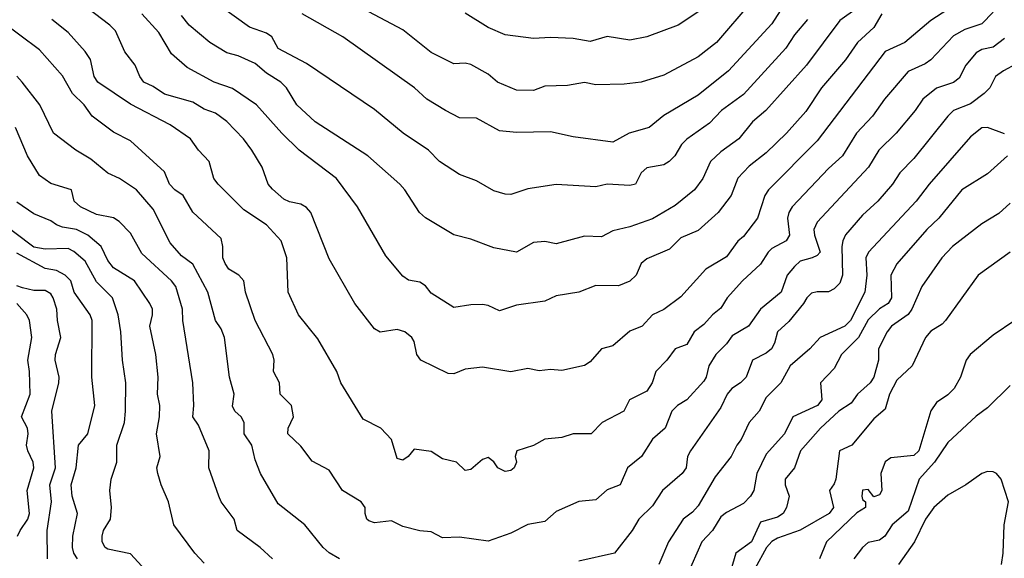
# Model space of a CAD drawing. Header units: metres. Extents: x -51132 to -49532, y -231222 to -229437.
# Tile 202 of 256: x -50593 to -50507, y -230346 to -230298. Entities that reach past the tile are written whole.
import ezdxf

# ---------------------------------------------------------------- set-up
doc = ezdxf.new("R2010")
doc.units = ezdxf.units.M
doc.layers.add('CONTOUR_INDEX', color=1, linetype='Continuous')
doc.layers.add('CONTOUR_INTER', color=3, linetype='Continuous')

msp = doc.modelspace()

# ---------------------------------------------------------------- linework, layer by layer
at = {"layer": 'CONTOUR_INDEX'}
for points, elevation in [([(-50533.061, -230297.259), (-50535.342, -230298.759), (-50538.08, -230299.772), (-50539.58, -230300.073), (-50541.58, -230299.737), (-50543.08, -230300.173), (-50544.58, -230299.933), (-50546.58, -230299.827), (-50548.08, -230299.907), (-50550.58, -230299.586), (-50552.08, -230298.948), (-50554.08, -230297.699)], 40), ([(-50517.381, -230297.759), (-50518.08, -230298.962), (-50519.538, -230300.259), (-50520.58, -230301.794), (-50522.706, -230304.259), (-50524.08, -230306.349), (-50525.794, -230308.259), (-50527.58, -230310.003), (-50529.08, -230311.182), (-50530.08, -230312.238), (-50530.651, -230313.759), (-50531.797, -230315.259), (-50533.58, -230316.841), (-50535.08, -230317.474), (-50536.08, -230318.475), (-50538.08, -230319.333), (-50538.577, -230319.759), (-50539.043, -230320.759), (-50539.58, -230321.297), (-50540.58, -230321.707), (-50542.58, -230321.68), (-50544.08, -230322.283), (-50546.08, -230322.587), (-50547.08, -230323.078), (-50549.58, -230323.415), (-50551.08, -230323.912), (-50552.08, -230323.44), (-50552.58, -230323.37), (-50553.58, -230323.382), (-50555.08, -230323.614), (-50557.08, -230322.351), (-50557.58, -230321.717), (-50558.08, -230321.384), (-50559.08, -230321.2), (-50559.58, -230320.861), (-50561.08, -230319.064), (-50563.58, -230314.742), (-50565.418, -230312.259), (-50568.706, -230309.759), (-50570.234, -230308.259), (-50572.476, -230305.759), (-50574.58, -230304.313), (-50576.205, -230303.759), (-50578.58, -230302.463), (-50579.961, -230301.259), (-50581.08, -230299.384), (-50582.589, -230297.759)], 35), ([(-50571.077, -230345.759), (-50572.157, -230344.759), (-50574.175, -230343.259), (-50574.443, -230342.259), (-50575.575, -230340.759), (-50575.798, -230340.259), (-50576.68, -230337.759), (-50576.659, -230336.259), (-50577.58, -230333.995), (-50578.083, -230333.259), (-50577.986, -230332.259), (-50578.096, -230330.259), (-50578.978, -230324.759), (-50579.005, -230323.759), (-50579.583, -230321.759), (-50579.958, -230321.259), (-50582.58, -230318.878), (-50583.58, -230317.063), (-50584.58, -230316.046), (-50585.08, -230315.716), (-50586.58, -230315.42), (-50587.989, -230314.759), (-50588.524, -230314.259), (-50588.774, -230313.259), (-50590.58, -230312.697), (-50591.58, -230311.992), (-50592.65, -230310.259), (-50593.715, -230307.759)], 30), ([(-50506.58, -230308.316), (-50508.08, -230307.773), (-50508.58, -230307.804), (-50509.58, -230308.59), (-50513.228, -230312.759), (-50514.372, -230314.259), (-50518.56, -230318.759), (-50518.808, -230319.259), (-50518.721, -230320.759), (-50518.885, -230322.259), (-50520.135, -230324.759), (-50520.643, -230325.259), (-50522.828, -230326.259), (-50523.728, -230327.259), (-50525.461, -230328.759), (-50526.287, -230330.259), (-50527.58, -230331.54), (-50528.198, -230332.759), (-50529.082, -230333.759), (-50529.771, -230335.259), (-50530.163, -230335.759), (-50530.661, -230336.759), (-50532.08, -230338.533), (-50533.58, -230341.099), (-50534.08, -230341.655), (-50534.895, -230342.259), (-50536.182, -230344.259), (-50537.046, -230346.259)], 30), ([(-50593.515, -230343.759), (-50593.309, -230343.259), (-50592.612, -230342.259), (-50592.472, -230341.759), (-50592.691, -230339.759), (-50592.088, -230337.759), (-50592.145, -230337.259), (-50592.624, -230336.259), (-50592.733, -230335.759), (-50592.594, -230334.759), (-50592.649, -230334.259), (-50593.173, -230333.259), (-50592.42, -230331.259), (-50592.467, -230329.259), (-50592.632, -230328.259), (-50592.278, -230326.259), (-50592.484, -230324.759), (-50592.696, -230324.259), (-50593.574, -230323.259)], 25), ([(-50506.08, -230330.498), (-50508.08, -230332.453), (-50509.08, -230333.21), (-50511.58, -230335.512), (-50512.762, -230337.259), (-50514.093, -230338.759), (-50515.08, -230341.578), (-50516.469, -230342.759), (-50517.124, -230343.759), (-50517.58, -230344.111), (-50518.58, -230344.336), (-50519.08, -230344.756), (-50519.858, -230345.759)], 25)]:
    msp.add_lwpolyline(points, dxfattribs=dict(at, elevation=elevation))
at = {"layer": 'CONTOUR_INTER'}
for points, elevation in [([(-50524.625, -230294.759), (-50527.08, -230298.624), (-50530.896, -230302.759), (-50533.58, -230304.899), (-50536.58, -230306.715), (-50537.898, -230307.759), (-50539.638, -230308.259), (-50541.08, -230309.044), (-50544.58, -230308.59), (-50546.58, -230308.158), (-50549.58, -230308.214), (-50551.08, -230308.048), (-50553.08, -230306.945), (-50554.58, -230306.902), (-50555.826, -230306.259), (-50557.459, -230305.259), (-50558.546, -230304.259), (-50564.861, -230299.759), (-50568.438, -230297.759)], 38), ([(-50511.58, -230297.368), (-50513.08, -230298.332), (-50515.373, -230300.259), (-50517.08, -230301.078), (-50523.08, -230308.93), (-50527.363, -230313.259), (-50527.707, -230313.759), (-50528.326, -230315.759), (-50529.58, -230317.368), (-50530.08, -230317.79), (-50531.08, -230319.166), (-50532.905, -230320.259), (-50535.08, -230322.668), (-50536.58, -230323.797), (-50537.584, -230324.259), (-50538.502, -230325.259), (-50539.58, -230325.718), (-50541.08, -230327.013), (-50542.08, -230327.26), (-50543.08, -230328.414), (-50543.58, -230328.721), (-50545.58, -230329.185), (-50546.58, -230329.095), (-50547.58, -230329.191), (-50548.58, -230328.998), (-50550.08, -230329.3), (-50552.58, -230328.869), (-50554.08, -230329.066), (-50555.08, -230329.453), (-50555.58, -230329.452), (-50558.007, -230328.259), (-50558.353, -230327.759), (-50558.58, -230326.622), (-50558.786, -230326.259), (-50559.398, -230325.759), (-50560.08, -230325.547), (-50561.58, -230325.809), (-50562.08, -230325.503), (-50563.81, -230323.259), (-50566.08, -230319.333), (-50567.678, -230315.259), (-50568.08, -230314.801), (-50568.58, -230314.508), (-50569.58, -230314.32), (-50570.08, -230314.063), (-50571.08, -230313.203), (-50571.441, -230312.759), (-50571.989, -230311.259), (-50572.886, -230309.759), (-50573.609, -230308.759), (-50575.08, -230307.227), (-50576.08, -230306.511), (-50577.08, -230306.158), (-50578.08, -230305.538), (-50580.58, -230304.835), (-50581.58, -230304.146), (-50582.388, -230303.759), (-50582.757, -230303.259), (-50583.167, -230302.259), (-50584.08, -230301.081), (-50584.883, -230299.259), (-50585.4, -230298.759), (-50587.352, -230297.259)], 34), ([(-50519.548, -230297.259), (-50521.08, -230298.321), (-50524.012, -230302.259), (-50527.609, -230306.259), (-50528.787, -230307.259), (-50529.995, -230308.759), (-50531.58, -230309.892), (-50532.486, -230310.759), (-50533.162, -230312.259), (-50533.898, -230313.259), (-50535.58, -230314.627), (-50537.58, -230315.798), (-50539.58, -230316.515), (-50541.08, -230316.855), (-50542.08, -230317.396), (-50543.58, -230317.35), (-50546.08, -230318.019), (-50547.08, -230317.804), (-50548.08, -230317.887), (-50549.58, -230318.758), (-50551.58, -230318.37), (-50553.58, -230317.589), (-50555.08, -230317.225), (-50557.58, -230315.723), (-50558.129, -230315.259), (-50559.411, -230313.259), (-50559.857, -230312.759), (-50562.666, -230310.259), (-50567.297, -230307.259), (-50568.922, -230305.759), (-50569.832, -230304.259), (-50570.32, -230303.759), (-50571.58, -230302.978), (-50572.58, -230302.112), (-50574.08, -230301.434), (-50575.08, -230301.172), (-50576.58, -230300.262), (-50578.401, -230298.759), (-50579.08, -230297.904)], 36), ([(-50523.936, -230298.259), (-50525.08, -230299.587), (-50525.834, -230300.759), (-50529.58, -230304.853), (-50531.518, -230306.259), (-50532.58, -230307.393), (-50534.58, -230308.796), (-50535.04, -230309.259), (-50535.627, -230310.259), (-50536.128, -230310.759), (-50536.58, -230311.066), (-50538.08, -230311.318), (-50538.586, -230311.759), (-50539.08, -230312.763), (-50539.58, -230312.878), (-50541.58, -230312.743), (-50542.58, -230312.996), (-50546.08, -230312.783), (-50548.58, -230313.164), (-50550.08, -230313.651), (-50550.58, -230313.638), (-50551.58, -230313.331), (-50553.08, -230312.454), (-50554.58, -230311.904), (-50556.342, -230310.759), (-50557.323, -230309.759), (-50559.555, -230308.259), (-50562.08, -230306.179), (-50568.08, -230302.117), (-50570.58, -230300.815), (-50571.127, -230299.759), (-50571.58, -230299.45), (-50573.08, -230298.907), (-50575.58, -230297.134)], 37), ([(-50528.919, -230296.759), (-50531.955, -230300.259), (-50533.58, -230301.547), (-50536.58, -230303.164), (-50538.58, -230303.771), (-50540.08, -230303.934), (-50542.58, -230303.988), (-50543.58, -230303.801), (-50545.08, -230304.051), (-50547.08, -230304.114), (-50548.08, -230304.493), (-50549.58, -230304.458), (-50551.258, -230303.759), (-50552.08, -230303.051), (-50553.58, -230302.22), (-50554.08, -230302.093), (-50555.08, -230302.159), (-50557.08, -230301.157), (-50559.58, -230299.145), (-50563.08, -230297.304)], 39), ([(-50506.58, -230299.925), (-50507.58, -230300.677), (-50508.58, -230300.883), (-50509.08, -230301.17), (-50509.991, -230302.259), (-50510.58, -230303.424), (-50511.08, -230303.805), (-50512.58, -230304.309), (-50513.765, -230305.259), (-50514.444, -230306.259), (-50516.125, -230308.259), (-50517.661, -230309.759), (-50518.56, -230311.259), (-50523.08, -230316.103), (-50523.364, -230316.759), (-50523.33, -230317.259), (-50522.814, -230318.759), (-50523.08, -230319.049), (-50523.538, -230319.259), (-50524.58, -230319.554), (-50525.08, -230320.012), (-50525.732, -230320.759), (-50526.263, -230322.259), (-50528.083, -230323.759), (-50529.132, -230325.259), (-50530.58, -230326.105), (-50531.08, -230326.822), (-50532.022, -230327.759), (-50532.625, -230328.759), (-50532.86, -230329.759), (-50533.08, -230330.102), (-50534.58, -230331.748), (-50535.386, -230332.259), (-50535.897, -230332.759), (-50536.471, -230334.259), (-50537.58, -230335.213), (-50538.572, -230336.759), (-50539.795, -230337.759), (-50540.448, -230339.259), (-50541.58, -230339.691), (-50542.58, -230340.583), (-50544.08, -230340.716), (-50546.08, -230341.603), (-50547.08, -230342.491), (-50548.58, -230342.752), (-50550.08, -230343.503), (-50552.08, -230344.201), (-50554.58, -230343.852), (-50556.08, -230343.926), (-50557.08, -230343.396), (-50558.08, -230343.302), (-50559.58, -230342.92), (-50560.58, -230342.429), (-50562.08, -230342.589), (-50562.58, -230342.427), (-50562.764, -230342.259), (-50562.916, -230341.759), (-50562.9, -230341.259), (-50563.248, -230340.759), (-50564.908, -230339.759), (-50566.08, -230337.968), (-50567.58, -230337.164), (-50568.58, -230335.842), (-50569.71, -230334.759), (-50569.679, -230334.259), (-50569.211, -230333.259), (-50569.403, -230332.259), (-50570.38, -230331.259), (-50570.462, -230330.259), (-50570.977, -230329.259), (-50570.915, -230328.259), (-50571.022, -230327.759), (-50572.581, -230324.759), (-50573.435, -230322.259), (-50573.587, -230321.259), (-50574.027, -230320.759), (-50574.912, -230320.259), (-50575.248, -230319.759), (-50575.43, -230319.259), (-50575.435, -230318.259), (-50575.58, -230317.542), (-50578.08, -230315.212), (-50578.935, -230313.759), (-50579.668, -230313.259), (-50580.138, -230312.759), (-50580.58, -230311.679), (-50583.58, -230308.942), (-50585.08, -230308.172), (-50586.944, -230306.759), (-50587.662, -230305.759), (-50588.683, -230304.759), (-50589.58, -230303.208), (-50591.58, -230300.92), (-50595.08, -230298.327)], 32), ([(-50507.58, -230297.595), (-50508.58, -230298.633), (-50510.08, -230299.113), (-50511.08, -230299.696), (-50513.08, -230301.794), (-50513.58, -230302.149), (-50515.08, -230302.838), (-50517.162, -230305.259), (-50518.211, -230306.759), (-50519.622, -230308.259), (-50520.865, -230310.259), (-50522.08, -230311.368), (-50525.29, -230314.759), (-50525.581, -230315.259), (-50525.693, -230315.759), (-50525.518, -230317.259), (-50525.826, -230317.759), (-50527.08, -230318.433), (-50527.412, -230318.759), (-50528.08, -230319.792), (-50529.653, -230321.259), (-50531.02, -230322.759), (-50531.58, -230323.691), (-50532.305, -230324.259), (-50533.08, -230325.134), (-50533.917, -230325.759), (-50534.58, -230326.879), (-50535.59, -230327.259), (-50536.314, -230328.259), (-50537.299, -230329.259), (-50537.62, -230330.259), (-50538.08, -230330.984), (-50539.604, -230331.759), (-50540.12, -230332.759), (-50542.028, -230333.759), (-50542.984, -230334.759), (-50544.58, -230334.757), (-50545.58, -230335.063), (-50547.08, -230335.233), (-50548.08, -230335.777), (-50549.556, -230336.259), (-50549.69, -230336.759), (-50549.58, -230337.259), (-50549.781, -230337.759), (-50550.08, -230337.978), (-50550.58, -230338.061), (-50551.205, -230337.759), (-50551.58, -230337.226), (-50552.08, -230336.837), (-50552.58, -230337.002), (-50553.58, -230337.901), (-50554.08, -230337.973), (-50554.861, -230337.259), (-50556.08, -230336.952), (-50557.08, -230336.304), (-50558.58, -230336.118), (-50559.127, -230336.759), (-50559.58, -230337.086), (-50560.08, -230336.93), (-50560.591, -230335.259), (-50561.529, -230334.259), (-50563.08, -230333.458), (-50565.033, -230330.259), (-50565.398, -230329.259), (-50567.08, -230326.386), (-50568.782, -230324.259), (-50569.671, -230322.259), (-50569.802, -230319.259), (-50570.302, -230317.759), (-50571.58, -230316.329), (-50573.58, -230315.006), (-50575.859, -230312.759), (-50576.22, -230312.259), (-50576.64, -230310.759), (-50577.592, -230309.759), (-50578.296, -230308.759), (-50580.08, -230307.515), (-50583.58, -230305.696), (-50586.459, -230303.759), (-50586.777, -230303.259), (-50587.103, -230301.759), (-50587.58, -230301.055), (-50589.08, -230299.384), (-50590.504, -230298.259)], 33), ([(-50505.58, -230302.19), (-50506.672, -230302.759), (-50507.385, -230303.259), (-50507.863, -230304.259), (-50508.362, -230304.759), (-50509.58, -230305.686), (-50511.067, -230306.259), (-50511.567, -230306.759), (-50514.58, -230310.494), (-50515.8, -230311.759), (-50516.458, -230312.759), (-50517.726, -230314.259), (-50519.08, -230315.494), (-50520.58, -230317.229), (-50520.837, -230317.759), (-50520.898, -230318.259), (-50520.842, -230320.759), (-50521.08, -230321.465), (-50521.58, -230321.984), (-50522.08, -230322.228), (-50523.08, -230322.229), (-50523.58, -230322.358), (-50524.008, -230322.759), (-50524.276, -230323.259), (-50525.58, -230324.87), (-50526.586, -230325.759), (-50526.836, -230326.759), (-50527.12, -230327.259), (-50527.58, -230327.66), (-50528.793, -230328.259), (-50529.333, -230329.759), (-50529.827, -230330.259), (-50530.592, -230330.759), (-50531.019, -230331.259), (-50531.58, -230332.44), (-50534.234, -230336.259), (-50534.508, -230336.759), (-50534.613, -230337.759), (-50534.987, -230338.259), (-50536.721, -230339.759), (-50537.58, -230341.098), (-50538.787, -230342.259), (-50539.373, -230343.259), (-50540.936, -230345.259), (-50544.08, -230345.959)], 31), ([(-50565.15, -230345.759), (-50566.08, -230345.229), (-50566.59, -230344.759), (-50568.214, -230342.759), (-50570.58, -230340.92), (-50572.127, -230338.259), (-50572.58, -230337.049), (-50572.881, -230335.759), (-50573.565, -230334.759), (-50573.571, -230333.759), (-50573.829, -230333.259), (-50574.381, -230332.759), (-50574.58, -230332.325), (-50574.457, -230331.259), (-50574.844, -230329.759), (-50575.305, -230326.259), (-50575.58, -230325.507), (-50576.085, -230324.759), (-50576.774, -230322.259), (-50578.08, -230319.801), (-50579.08, -230319.063), (-50580.08, -230317.91), (-50581.58, -230314.967), (-50583.06, -230313.259), (-50584.537, -230312.259), (-50585.58, -230311.783), (-50587.08, -230310.547), (-50588.381, -230309.759), (-50590.345, -230308.259), (-50591.568, -230305.759), (-50593.127, -230303.759), (-50593.58, -230303.242)], 31), ([(-50506.318, -230310.259), (-50508.08, -230311.838), (-50510.346, -230313.259), (-50512.362, -230315.759), (-50513.417, -230316.759), (-50516.08, -230319.77), (-50516.602, -230320.759), (-50516.541, -230322.759), (-50516.832, -230323.259), (-50517.58, -230323.75), (-50518.58, -230324.701), (-50519.429, -230326.259), (-50520.929, -230327.759), (-50521.58, -230329.01), (-50522.784, -230330.259), (-50522.668, -230331.759), (-50523.067, -230332.259), (-50525.213, -230333.259), (-50525.962, -230334.759), (-50527.58, -230336.544), (-50528.408, -230338.259), (-50528.655, -230339.759), (-50528.951, -230340.259), (-50529.58, -230340.891), (-50531.08, -230341.677), (-50531.58, -230342.069), (-50532.293, -230343.259), (-50533.237, -230344.259), (-50534.574, -230347.259)], 29), ([(-50577.08, -230346.154), (-50577.915, -230345.259), (-50579.747, -230342.759), (-50580.228, -230340.759), (-50580.872, -230339.259), (-50581.159, -230338.259), (-50581.245, -230337.759), (-50580.976, -230336.759), (-50581.292, -230334.759), (-50581.009, -230333.259), (-50580.982, -230332.259), (-50581.192, -230331.259), (-50581.152, -230329.759), (-50581.358, -230327.759), (-50581.874, -230325.259), (-50581.631, -230324.259), (-50581.638, -230323.759), (-50581.88, -230323.259), (-50583.213, -230321.259), (-50585.08, -230320.132), (-50585.58, -230319.476), (-50586.171, -230318.259), (-50587.322, -230317.259), (-50588.339, -230316.759), (-50589.58, -230316.558), (-50590.08, -230316.345), (-50590.58, -230315.995), (-50592.08, -230315.383), (-50593.58, -230314.341)], 29), ([(-50506.08, -230314.421), (-50507.08, -230315.328), (-50508.58, -230316.236), (-50511.163, -230318.259), (-50512.095, -230319.259), (-50513.857, -230321.759), (-50514.741, -230323.759), (-50515.08, -230324.247), (-50516.524, -230325.259), (-50516.924, -230325.759), (-50517.679, -230327.259), (-50517.676, -230328.259), (-50518.08, -230329.754), (-50518.427, -230330.259), (-50519.525, -230331.259), (-50520.08, -230332.057), (-50521.189, -230332.759), (-50522.782, -230334.259), (-50524.539, -230336.259), (-50525.069, -230337.759), (-50525.912, -230338.759), (-50525.904, -230339.259), (-50525.54, -230340.259), (-50525.788, -230341.259), (-50526.071, -230341.759), (-50526.58, -230342.082), (-50528.08, -230342.536), (-50528.875, -230344.259), (-50530.255, -230345.259), (-50530.699, -230346.759)], 28), ([(-50582.58, -230346.405), (-50583.58, -230345.34), (-50585.58, -230344.902), (-50585.794, -230344.759), (-50586.082, -230344.259), (-50586.065, -230343.759), (-50585.968, -230343.259), (-50585.348, -230342.259), (-50585.24, -230341.259), (-50585.386, -230339.759), (-50585.288, -230338.759), (-50584.776, -230337.259), (-50584.78, -230335.759), (-50584.117, -230333.759), (-50584.012, -230332.759), (-50583.986, -230330.259), (-50584.277, -230328.259), (-50584.431, -230325.759), (-50584.671, -230324.259), (-50585.155, -230322.759), (-50586.58, -230321.37), (-50587.58, -230319.531), (-50588.58, -230318.686), (-50589.08, -230318.421), (-50591.08, -230318.489), (-50592.08, -230318.297), (-50595.58, -230315.693)], 28), ([(-50588.253, -230345.759), (-50588.556, -230345.259), (-50588.672, -230344.759), (-50588.652, -230343.759), (-50588.255, -230341.759), (-50588.719, -230340.259), (-50588.807, -230339.259), (-50588.358, -230337.759), (-50588.164, -230335.759), (-50587.327, -230334.759), (-50586.703, -230332.259), (-50586.971, -230329.759), (-50586.958, -230324.759), (-50587.135, -230324.259), (-50588.524, -230322.259), (-50588.829, -230321.259), (-50589.338, -230320.759), (-50590.08, -230320.369), (-50591.08, -230320.184), (-50593.58, -230318.847)], 27), ([(-50506.08, -230318.74), (-50508.897, -230320.759), (-50511.769, -230324.759), (-50512.08, -230325.095), (-50513.08, -230325.709), (-50513.542, -230326.259), (-50514.726, -230328.759), (-50516.08, -230330.022), (-50516.721, -230331.259), (-50517.08, -230332.567), (-50518.08, -230333.444), (-50520.042, -230335.759), (-50521.107, -230336.259), (-50521.454, -230338.759), (-50521.58, -230339.171), (-50521.983, -230339.759), (-50521.644, -230341.259), (-50522.013, -230341.759), (-50524.58, -230343.234), (-50526.58, -230343.938), (-50527.08, -230344.243), (-50527.534, -230344.759), (-50528.58, -230346.639)], 27), ([(-50590.891, -230345.759), (-50590.902, -230343.259), (-50590.539, -230340.759), (-50590.681, -230339.259), (-50590.189, -230337.759), (-50590.503, -230332.759), (-50589.884, -230330.259), (-50589.861, -230329.759), (-50590.218, -230328.259), (-50590.179, -230327.759), (-50589.713, -230326.259), (-50590.02, -230324.759), (-50590.069, -230323.759), (-50590.4, -230322.759), (-50590.58, -230322.425), (-50591.08, -230322.139), (-50592.08, -230322.113), (-50593.08, -230321.901), (-50593.58, -230321.703)], 26), ([(-50505.66, -230324.759), (-50507.58, -230326.049), (-50509.595, -230327.759), (-50509.953, -230328.259), (-50510.471, -230329.759), (-50511.006, -230330.759), (-50511.58, -230331.321), (-50512.58, -230331.988), (-50513.08, -230332.742), (-50514.138, -230336.259), (-50514.58, -230336.676), (-50516.58, -230336.862), (-50517.08, -230337.223), (-50517.472, -230338.259), (-50517.388, -230339.759), (-50517.58, -230340.14), (-50518.08, -230340.3), (-50518.58, -230339.672), (-50519.08, -230339.728), (-50519.139, -230340.259), (-50519.08, -230340.532), (-50518.823, -230340.759), (-50518.816, -230341.259), (-50519.58, -230341.724), (-50522.262, -230344.259), (-50522.871, -230345.759)], 26), ([(-50506.851, -230346.259), (-50506.684, -230345.259), (-50506.622, -230342.759), (-50506.231, -230340.759), (-50506.863, -230338.759), (-50507.298, -230338.259), (-50507.58, -230338.09), (-50508.08, -230338.079), (-50508.58, -230338.241), (-50509.984, -230339.259), (-50511.58, -230340.16), (-50512.8, -230341.259), (-50513.542, -230342.259), (-50514.522, -230344.259), (-50515.906, -230346.259)], 24)]:
    msp.add_lwpolyline(points, dxfattribs=dict(at, elevation=elevation))

doc.saveas('drawing.dxf')
